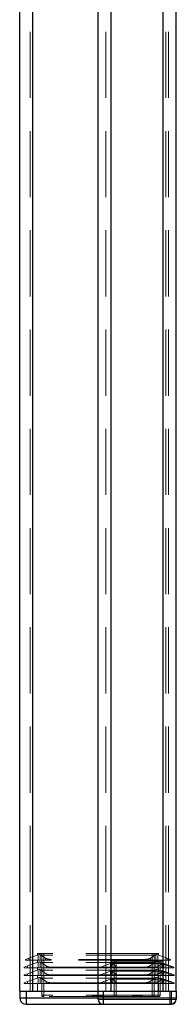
# Model space of a CAD drawing. Header units: millimetres. Extents: x 8 to 290, y 2 to 202.
# Tile 177 of 189: x 236 to 239, y 140 to 159. Entities that reach past the tile are written whole.
import ezdxf

# ---------------------------------------------------------------- set-up
doc = ezdxf.new("R2010")
doc.units = ezdxf.units.MM
doc.linetypes.add('HIDDEN', pattern=[1.905, 1.27, -0.635])

msp = doc.modelspace()

# ---------------------------------------------------------------- linework, layer by layer
at = {"color": 7, "linetype": 'HIDDEN', "lineweight": 18}
for p, q in [((237.77247, 140.08584), (237.77247, 175.78584)), ((237.87247, 140.08584), (237.87247, 175.78584)), ((237.87247, 140.66084), (237.87247, 175.78584)), ((238.87247, 140.08584), (238.87247, 175.78584)), ((238.87247, 140.66084), (238.87247, 175.78584)), ((238.97247, 140.08584), (238.97247, 175.78584)), ((237.87247, 140.66084), (237.87247, 175.63584)), ((238.87247, 140.66084), (238.87247, 175.63584)), ((236.37247, 140.08584), (236.37247, 173.13584)), ((238.87247, 140.66084), (238.87247, 173.13584)), ((236.32247, 140.08584), (236.32247, 172.88584)), ((236.37247, 140.08584), (236.37247, 172.89089)), ((238.87247, 140.66084), (238.87247, 172.89089)), ((238.92247, 140.08584), (238.92247, 172.88584)), ((236.47587, 140.78602), (236.29747, 140.72108)), ((236.45997, 140.81084), (236.45997, 140.78023)), ((236.58497, 140.81084), (236.45997, 140.81084)), ((236.49658, 140.79356), (236.47587, 140.78602)), ((236.47587, 140.68584), (236.47587, 140.78602)), ((236.61547, 140.72108), (236.51247, 140.78602)), ((236.51247, 140.78602), (236.51247, 140.68584)), ((236.54481, 140.81084), (236.54481, 140.01084)), ((236.58497, 140.78023), (236.58497, 140.81084)), ((238.65997, 140.81084), (236.58497, 140.81084)), ((236.58497, 140.01084), (236.58497, 140.81084)), ((238.73246, 140.78602), (238.62946, 140.72108)), ((238.65997, 140.81084), (238.65997, 140.78023)), ((238.78497, 140.81084), (238.65997, 140.81084)), ((238.65997, 140.81084), (238.65997, 140.01084)), ((238.70012, 140.01084), (238.70012, 140.81084)), ((238.73246, 140.68584), (238.73246, 140.78602)), ((238.74836, 140.79356), (238.76907, 140.78602)), ((238.76907, 140.78602), (238.76907, 140.68584)), ((238.94747, 140.72108), (238.76907, 140.78602)), ((238.78497, 140.78023), (238.78497, 140.81084)), ((236.29747, 140.72108), (236.23497, 140.69834)), ((236.23497, 140.68584), (236.23497, 140.69834)), ((236.29747, 140.68584), (236.23497, 140.68584)), ((236.47587, 140.64512), (236.27247, 140.57108)), ((236.29747, 140.68584), (236.29747, 140.72108)), ((236.47587, 140.68584), (236.29747, 140.68584)), ((236.45997, 140.63933), (236.45997, 140.68584)), ((236.47587, 140.68584), (236.49658, 140.68584)), ((236.47587, 140.64512), (236.49658, 140.65265)), ((236.47587, 140.53584), (236.47587, 140.64512)), ((236.49658, 140.68584), (236.51247, 140.68584)), ((236.61547, 140.68584), (236.51247, 140.68584)), ((236.6299, 140.57108), (236.51247, 140.64512)), ((236.51247, 140.64512), (236.51247, 140.53584)), ((238.65997, 140.78023), (236.58497, 140.78023)), ((236.58497, 140.63933), (236.58497, 140.68584)), ((238.65997, 140.63933), (236.58497, 140.63933)), ((236.61547, 140.68584), (236.61547, 140.72108)), ((236.72372, 140.68584), (236.61547, 140.68584)), ((238.52121, 140.69834), (236.72372, 140.69834)), ((236.72372, 140.69834), (236.72372, 140.68584)), ((238.52121, 140.68584), (236.72372, 140.68584)), ((237.67247, 140.54834), (237.86303, 140.61769)), ((237.88276, 140.62488), (237.86303, 140.61769)), ((237.86303, 140.53584), (237.86303, 140.61769)), ((237.87247, 140.66084), (237.87247, 140.62113)), ((237.87247, 140.66084), (237.97247, 140.66084)), ((237.87247, 140.53584), (237.87247, 140.62113)), ((237.90176, 140.63179), (237.88276, 140.62488)), ((237.89652, 140.61779), (237.89652, 140.53584)), ((237.89652, 140.61779), (237.98997, 140.54834)), ((237.93231, 140.66084), (237.93231, 140.01084)), ((237.97247, 140.66084), (237.97247, 140.62113)), ((237.97247, 140.66084), (238.77247, 140.66084)), ((237.97247, 140.01084), (237.97247, 140.66084)), ((237.97247, 140.62113), (238.77247, 140.62113)), ((238.52121, 140.68584), (238.52121, 140.69834)), ((238.62946, 140.68584), (238.52121, 140.68584)), ((238.73246, 140.64512), (238.61503, 140.57108)), ((238.62946, 140.68584), (238.62946, 140.72108)), ((238.73246, 140.68584), (238.62946, 140.68584)), ((238.65997, 140.68584), (238.65997, 140.63933)), ((238.73246, 140.68584), (238.74836, 140.68584)), ((238.73246, 140.53584), (238.73246, 140.64512)), ((238.74836, 140.68584), (238.76907, 140.68584)), ((238.74836, 140.65265), (238.76907, 140.64512)), ((238.75497, 140.54834), (238.84842, 140.61779)), ((238.94747, 140.68584), (238.76907, 140.68584)), ((238.76907, 140.64512), (238.76907, 140.53584)), ((238.97247, 140.57108), (238.76907, 140.64512)), ((238.77247, 140.66084), (238.87247, 140.66084)), ((238.77247, 140.66084), (238.77247, 140.62113)), ((238.77247, 140.66084), (238.77247, 140.01084)), ((238.78497, 140.63933), (238.78497, 140.68584)), ((238.81262, 140.01084), (238.81262, 140.66084)), ((238.84318, 140.63179), (238.86217, 140.62488)), ((238.84842, 140.53584), (238.84842, 140.61779)), ((238.88191, 140.61769), (238.86217, 140.62488)), ((238.87247, 140.66084), (238.87247, 140.62113)), ((238.87247, 140.53584), (238.87247, 140.62113)), ((238.88191, 140.61769), (238.88191, 140.53584)), ((238.88191, 140.61769), (239.07247, 140.54834)), ((238.94747, 140.68584), (238.94747, 140.72108)), ((239.00997, 140.69834), (238.94747, 140.72108)), ((239.00997, 140.68584), (238.94747, 140.68584)), ((239.00997, 140.69834), (239.00997, 140.68584)), ((236.27247, 140.57108), (236.20997, 140.54834)), ((236.20997, 140.53584), (236.20997, 140.54834)), ((236.27247, 140.53584), (236.20997, 140.53584)), ((236.27247, 140.42108), (236.20997, 140.39834)), ((236.27247, 140.53584), (236.27247, 140.57108)), ((236.47587, 140.53584), (236.27247, 140.53584)), ((236.47587, 140.49512), (236.27247, 140.42108)), ((236.27247, 140.38584), (236.27247, 140.42108)), ((236.45997, 140.48933), (236.45997, 140.53584)), ((236.47587, 140.53584), (236.49658, 140.53584)), ((236.47587, 140.49512), (236.49658, 140.50265)), ((236.47587, 140.38584), (236.47587, 140.49512)), ((236.49658, 140.53584), (236.51247, 140.53584)), ((236.6299, 140.53584), (236.51247, 140.53584)), ((236.6299, 140.42108), (236.51247, 140.49512)), ((236.51247, 140.49512), (236.51247, 140.38584)), ((236.58497, 140.48933), (236.58497, 140.53584)), ((238.65997, 140.48933), (236.58497, 140.48933)), ((236.6299, 140.53584), (236.6299, 140.57108)), ((236.73816, 140.53584), (236.6299, 140.53584)), ((236.6299, 140.38584), (236.6299, 140.42108)), ((237.98997, 140.54834), (236.73816, 140.54834)), ((236.73816, 140.54834), (236.73816, 140.53584)), ((237.67247, 140.53584), (236.73816, 140.53584)), ((237.66497, 140.39834), (237.86303, 140.47042)), ((237.67247, 140.54834), (237.67247, 140.53584)), ((237.67247, 140.53584), (237.86303, 140.53584)), ((237.89652, 140.53584), (237.86303, 140.53584)), ((237.87892, 140.47621), (237.86303, 140.47042)), ((237.86303, 140.38584), (237.86303, 140.47042)), ((237.87247, 140.53584), (237.87247, 140.47386)), ((237.87247, 140.38584), (237.87247, 140.47386)), ((237.89811, 140.48319), (237.87892, 140.47621)), ((237.89652, 140.53584), (237.98997, 140.53584)), ((237.89652, 140.46779), (237.89652, 140.38584)), ((237.89652, 140.46779), (237.98997, 140.39834)), ((237.97247, 140.53584), (237.97247, 140.47113)), ((237.97247, 140.47113), (238.77247, 140.47113)), ((237.98997, 140.54834), (237.98997, 140.53584)), ((237.98997, 140.54834), (238.75497, 140.54834)), ((237.98997, 140.53584), (238.75497, 140.53584)), ((238.50678, 140.53584), (238.50678, 140.54834)), ((238.61503, 140.53584), (238.61503, 140.57108)), ((238.73246, 140.49512), (238.61503, 140.42108)), ((238.61503, 140.38584), (238.61503, 140.42108)), ((238.65997, 140.48933), (238.65997, 140.53584)), ((238.73246, 140.38584), (238.73246, 140.49512)), ((238.74836, 140.50265), (238.76907, 140.49512)), ((238.75497, 140.54834), (238.75497, 140.53584)), ((238.75497, 140.53584), (238.84842, 140.53584)), ((238.75497, 140.39834), (238.84842, 140.46779)), ((238.76907, 140.38584), (238.76907, 140.49512)), ((238.97247, 140.42108), (238.76907, 140.49512)), ((238.77247, 140.47113), (238.77247, 140.53584)), ((238.78497, 140.53584), (238.78497, 140.48933)), ((238.86601, 140.47621), (238.84683, 140.48319)), ((238.88191, 140.53584), (238.84842, 140.53584)), ((238.84842, 140.38584), (238.84842, 140.46779)), ((238.88191, 140.47042), (238.86601, 140.47621)), ((238.87247, 140.53584), (238.87247, 140.47386)), ((238.87247, 140.38584), (238.87247, 140.47386)), ((238.88191, 140.53584), (239.07247, 140.53584)), ((238.88191, 140.47042), (238.88191, 140.38584)), ((238.88191, 140.47042), (239.07997, 140.39834)), ((239.03497, 140.54834), (238.97247, 140.57108)), ((239.03497, 140.39834), (238.97247, 140.42108)), ((239.03497, 140.54834), (239.03497, 140.53584)), ((239.07247, 140.54834), (239.07247, 140.53584)), ((236.20997, 140.38584), (236.20997, 140.39834)), ((236.27247, 140.38584), (236.20997, 140.38584)), ((236.20997, 140.24834), (236.27247, 140.27108)), ((236.20997, 140.24834), (236.20997, 140.23584)), ((236.27247, 140.23584), (236.20997, 140.23584)), ((236.47587, 140.38584), (236.27247, 140.38584)), ((236.27247, 140.27108), (236.47587, 140.34512)), ((236.27247, 140.27108), (236.27247, 140.23584)), ((236.47587, 140.23584), (236.27247, 140.23584)), ((236.45997, 140.33933), (236.45997, 140.38584)), ((236.45997, 140.23584), (236.45997, 140.08584)), ((236.47587, 140.38584), (236.49658, 140.38584)), ((236.49658, 140.35265), (236.47587, 140.34512)), ((236.47587, 140.23584), (236.47587, 140.34512)), ((236.47587, 140.23584), (236.49658, 140.23584)), ((236.49658, 140.38584), (236.51247, 140.38584)), ((236.49658, 140.23584), (236.51247, 140.23584)), ((236.6299, 140.38584), (236.51247, 140.38584)), ((236.51247, 140.34512), (236.6299, 140.27108)), ((236.51247, 140.23584), (236.51247, 140.34512)), ((236.6299, 140.23584), (236.51247, 140.23584)), ((236.58497, 140.38584), (236.58497, 140.33933)), ((238.65997, 140.33933), (236.58497, 140.33933)), ((236.58497, 140.08584), (236.58497, 140.23584)), ((236.73816, 140.38584), (236.6299, 140.38584)), ((236.6299, 140.23584), (236.6299, 140.27108)), ((236.73816, 140.23584), (236.6299, 140.23584)), ((237.98997, 140.39834), (236.73816, 140.39834)), ((236.73816, 140.39834), (236.73816, 140.38584)), ((237.66497, 140.38584), (236.73816, 140.38584)), ((236.73816, 140.24834), (237.98997, 140.24834)), ((236.73816, 140.24834), (236.73816, 140.23584)), ((237.66497, 140.23584), (236.73816, 140.23584)), ((237.66497, 140.39834), (237.66497, 140.38584)), ((237.66497, 140.38584), (237.86303, 140.38584)), ((237.66497, 140.24834), (237.86303, 140.32042)), ((237.66497, 140.23584), (237.66497, 140.24834)), ((237.66497, 140.23584), (237.86303, 140.23584)), ((237.89652, 140.38584), (237.86303, 140.38584)), ((237.87892, 140.32621), (237.86303, 140.32042)), ((237.86303, 140.23584), (237.86303, 140.32042)), ((237.89652, 140.23584), (237.86303, 140.23584)), ((237.87247, 140.38584), (237.87247, 140.32386)), ((237.87247, 140.23584), (237.87247, 140.32386)), ((237.87247, 140.08584), (237.87247, 140.23584)), ((237.89811, 140.33319), (237.87892, 140.32621)), ((237.89652, 140.38584), (237.98997, 140.38584)), ((237.89652, 140.31779), (237.89652, 140.23584)), ((237.89652, 140.31779), (237.98997, 140.24834)), ((237.89652, 140.23584), (237.98997, 140.23584)), ((237.97247, 140.38584), (237.97247, 140.32113)), ((237.97247, 140.32113), (238.77247, 140.32113)), ((237.97247, 140.23584), (237.97247, 140.08584)), ((237.98997, 140.39834), (237.98997, 140.38584)), ((237.98997, 140.39834), (238.75497, 140.39834)), ((237.98997, 140.38584), (238.75497, 140.38584)), ((237.98997, 140.24834), (237.98997, 140.23584)), ((237.98997, 140.24834), (238.75497, 140.24834)), ((237.98997, 140.23584), (238.75497, 140.23584)), ((238.50678, 140.38584), (238.50678, 140.39834)), ((238.50678, 140.24834), (238.50678, 140.23584)), ((238.61503, 140.27108), (238.73246, 140.34512)), ((238.61503, 140.27108), (238.61503, 140.23584)), ((238.65997, 140.33933), (238.65997, 140.38584)), ((238.65997, 140.08584), (238.65997, 140.23584)), ((238.73246, 140.23584), (238.73246, 140.34512)), ((238.74836, 140.35265), (238.76907, 140.34512)), ((238.75497, 140.39834), (238.75497, 140.38584)), ((238.75497, 140.38584), (238.84842, 140.38584)), ((238.75497, 140.24834), (238.84842, 140.31779)), ((238.75497, 140.24834), (238.75497, 140.23584)), ((238.75497, 140.23584), (238.84842, 140.23584)), ((238.76907, 140.23584), (238.76907, 140.34512)), ((238.76907, 140.34512), (238.97247, 140.27108)), ((238.77247, 140.38584), (238.77247, 140.32113)), ((238.77247, 140.23584), (238.77247, 140.08584)), ((238.78497, 140.38584), (238.78497, 140.33933)), ((238.78497, 140.08584), (238.78497, 140.23584)), ((238.84683, 140.33319), (238.86601, 140.32621)), ((238.84842, 140.38584), (238.88191, 140.38584)), ((238.84842, 140.23584), (238.84842, 140.31779)), ((238.88191, 140.23584), (238.84842, 140.23584)), ((238.88191, 140.32042), (238.86601, 140.32621)), ((238.87247, 140.38584), (238.87247, 140.32386)), ((238.87247, 140.23584), (238.87247, 140.32386)), ((238.87247, 140.23584), (238.87247, 140.08584)), ((238.88191, 140.38584), (239.07997, 140.38584)), ((238.88191, 140.32042), (238.88191, 140.23584)), ((238.88191, 140.32042), (239.07997, 140.24834)), ((238.88191, 140.23584), (239.07997, 140.23584)), ((238.97247, 140.27108), (239.03497, 140.24834)), ((239.03497, 140.39834), (239.03497, 140.38584)), ((239.03497, 140.24834), (239.03497, 140.23584)), ((239.07997, 140.39834), (239.07997, 140.38584)), ((239.07997, 140.24834), (239.07997, 140.23584)), ((236.24747, 139.96084), (236.24747, 140.08584)), ((237.72247, 140.08584), (237.72247, 139.93584)), ((238.99747, 140.08584), (238.99747, 139.96084)), ((239.02247, 140.08584), (239.02247, 139.93584)), ((236.24747, 139.96084), (236.12247, 139.96084)), ((238.99747, 139.96084), (236.24747, 139.96084)), ((236.24747, 139.83584), (236.24747, 139.96084)), ((236.58497, 140.01084), (236.54481, 140.01084)), ((236.54481, 140.01084), (236.58497, 140.01084)), ((236.56981, 139.98584), (236.58497, 139.98584)), ((236.58497, 139.98584), (236.58497, 140.01084)), ((238.65997, 140.01084), (236.58497, 140.01084)), ((236.58497, 140.01084), (236.58497, 139.98584)), ((237.95731, 139.98584), (236.58497, 139.98584)), ((237.51432, 139.98584), (237.51432, 139.99834)), ((237.72822, 139.99834), (237.51432, 139.99834)), ((237.52827, 139.98584), (237.52827, 139.99834)), ((237.54687, 139.98584), (237.54687, 139.99834)), ((237.62247, 139.96084), (238.99747, 139.96084)), ((237.72247, 139.93584), (237.62247, 139.93584)), ((237.69567, 139.98584), (237.69567, 139.99834)), ((237.71427, 139.99834), (237.71427, 139.98584)), ((239.02247, 139.93584), (237.72247, 139.93584)), ((237.72247, 139.93584), (237.72247, 139.83584)), ((237.72822, 139.99834), (237.72822, 139.98584)), ((237.97247, 140.01084), (237.93231, 140.01084)), ((237.93231, 140.01084), (237.97247, 140.01084)), ((237.95731, 139.98584), (237.97247, 139.98584)), ((237.97247, 139.98584), (237.97247, 140.01084)), ((237.97247, 140.01084), (238.77247, 140.01084)), ((237.97247, 139.98584), (237.97247, 140.01084)), ((237.97247, 139.98584), (238.77247, 139.98584)), ((238.29161, 139.98584), (238.29161, 139.99584)), ((238.29181, 139.99584), (238.29181, 139.98584)), ((238.29444, 139.98584), (238.29444, 139.99584)), ((238.30498, 139.99584), (238.29444, 139.99584)), ((238.29951, 139.99584), (238.29951, 139.98584)), ((238.30234, 139.99584), (238.30234, 139.98584)), ((238.30336, 139.99584), (238.30336, 139.98584)), ((238.30407, 139.99584), (238.30407, 139.98584)), ((238.30498, 139.98584), (238.30498, 139.99584)), ((238.43432, 139.99584), (238.30498, 139.99584)), ((238.30569, 139.99584), (238.30569, 139.98584)), ((238.30629, 139.99584), (238.30629, 139.98584)), ((238.31328, 139.99584), (238.31328, 139.98584)), ((238.31472, 139.98584), (238.31472, 139.99584)), ((238.31723, 139.99584), (238.31723, 139.98584)), ((238.31885, 139.98584), (238.31885, 139.99584)), ((238.31916, 139.99584), (238.31916, 139.98584)), ((238.31926, 139.98584), (238.31926, 139.99584)), ((238.32206, 139.99584), (238.32206, 139.98584)), ((238.32767, 139.98584), (238.32767, 139.99584)), ((238.32898, 139.98584), (238.32898, 139.99584)), ((238.32929, 139.98584), (238.32929, 139.99584)), ((238.3302, 139.99584), (238.3302, 139.98584)), ((238.33152, 139.99584), (238.33152, 139.98584)), ((238.33273, 139.99584), (238.33273, 139.98584)), ((238.34428, 139.98584), (238.34428, 139.99584)), ((238.34914, 139.99584), (238.34914, 139.98584)), ((238.35086, 139.99584), (238.35086, 139.98584)), ((238.35461, 139.99584), (238.35461, 139.98584)), ((238.35532, 139.99584), (238.35532, 139.98584)), ((238.35684, 139.98584), (238.35684, 139.99584)), ((238.35694, 139.98584), (238.35694, 139.99584)), ((238.35704, 139.98584), (238.35704, 139.99584)), ((238.35785, 139.98584), (238.35785, 139.99584)), ((238.3601, 139.98584), (238.3601, 139.99584)), ((238.36049, 139.98584), (238.36049, 139.99584)), ((238.36099, 139.98584), (238.36099, 139.99584)), ((238.3612, 139.98584), (238.3612, 139.99584)), ((238.36138, 139.98584), (238.36138, 139.99584)), ((238.3617, 139.98584), (238.3617, 139.99584)), ((238.36233, 139.98584), (238.36233, 139.99584)), ((238.36272, 139.99584), (238.36272, 139.98584)), ((238.36393, 139.99584), (238.36393, 139.98584)), ((238.36525, 139.99584), (238.36525, 139.98584)), ((238.3692, 139.99584), (238.3692, 139.98584)), ((238.37052, 139.98584), (238.37052, 139.99584)), ((238.37305, 139.99584), (238.37305, 139.98584)), ((238.37697, 139.98584), (238.37697, 139.99584)), ((238.38936, 139.98584), (238.38936, 139.99584)), ((238.39003, 139.98584), (238.39003, 139.99584)), ((238.39017, 139.99584), (238.39017, 139.98584)), ((238.39027, 139.98584), (238.39027, 139.99584)), ((238.39047, 139.98584), (238.39047, 139.99584)), ((238.39128, 139.99584), (238.39128, 139.98584)), ((238.39189, 139.99584), (238.39189, 139.98584)), ((238.39493, 139.99584), (238.39493, 139.98584)), ((238.39513, 139.99584), (238.39513, 139.98584)), ((238.39665, 139.99584), (238.39665, 139.98584)), ((238.40364, 139.98584), (238.40364, 139.99584)), ((238.40374, 139.99584), (238.40374, 139.98584)), ((238.40759, 139.98584), (238.40759, 139.99584)), ((238.4081, 139.99584), (238.4081, 139.98584)), ((238.40992, 139.99584), (238.40992, 139.98584)), ((238.41438, 139.99584), (238.41438, 139.98584)), ((238.41499, 139.99584), (238.41499, 139.98584)), ((238.41724, 139.99584), (238.41724, 139.98584)), ((238.41944, 139.98584), (238.41944, 139.99584)), ((238.42197, 139.98584), (238.42197, 139.99584)), ((238.42208, 139.99584), (238.42208, 139.98584)), ((238.42228, 139.98584), (238.42228, 139.99584)), ((238.42378, 139.98584), (238.42378, 139.99584)), ((238.42505, 139.98584), (238.42505, 139.99584)), ((238.43432, 139.99584), (238.43432, 139.98584)), ((238.43768, 139.98584), (238.43768, 139.99584)), ((238.44576, 139.98584), (238.44576, 139.99584)), ((238.44732, 139.98584), (238.44732, 139.99584)), ((238.45285, 139.98584), (238.45285, 139.99584)), ((238.46264, 139.98584), (238.46264, 139.99584)), ((238.47313, 139.98584), (238.47313, 139.99584)), ((238.70012, 140.01084), (238.65997, 140.01084)), ((238.65997, 140.01084), (238.65997, 139.98584)), ((238.65997, 140.01084), (238.70012, 140.01084)), ((238.65997, 139.98584), (238.65997, 140.01084)), ((238.81262, 140.01084), (238.77247, 140.01084)), ((238.77247, 139.98584), (238.77247, 140.01084)), ((238.77247, 140.01084), (238.81262, 140.01084)), ((238.77247, 139.98584), (238.77247, 140.01084)), ((238.77247, 139.98584), (238.78762, 139.98584)), ((238.99747, 139.96084), (239.12247, 139.96084)), ((238.99747, 139.96084), (238.99747, 139.83584)), ((239.12247, 139.96084), (238.99747, 139.96084)), ((238.99747, 139.96084), (238.99747, 139.83584)), ((239.12247, 139.93584), (239.02247, 139.93584)), ((239.02247, 139.93584), (239.02247, 139.83584))]:
    msp.add_line(p, q, dxfattribs=at)
at = {"color": 7, "linetype": 'Continuous', "lineweight": 25}
for p, q in [((238.87247, 140.08584), (238.87247, 175.63584)), ((239.12247, 140.08584), (239.12247, 175.63584)), ((237.87247, 140.08584), (237.87247, 173.13584)), ((236.12247, 140.08584), (236.12247, 172.88584)), ((236.37247, 140.08584), (236.37247, 172.88584)), ((237.62247, 140.08584), (237.62247, 172.88584)), ((236.12247, 140.08584), (236.12247, 139.96084)), ((236.12247, 140.08584), (236.24747, 140.08584)), ((236.24747, 140.08584), (236.24747, 139.96084)), ((236.24747, 140.08584), (237.62247, 140.08584)), ((236.37247, 140.08584), (237.62247, 140.08584)), ((237.62247, 139.93584), (237.62247, 140.08584)), ((237.62247, 140.08584), (237.72247, 140.08584)), ((237.72247, 140.08584), (237.72247, 139.93584)), ((237.72247, 140.08584), (239.02247, 140.08584)), ((237.87247, 140.08584), (238.87247, 140.08584)), ((239.02247, 140.08584), (239.02247, 139.93584)), ((239.02247, 140.08584), (239.12247, 140.08584)), ((239.12247, 140.08584), (239.12247, 139.93584)), ((236.12247, 139.96084), (236.24747, 139.96084)), ((236.24747, 139.96084), (236.24747, 139.83584)), ((236.24747, 139.96084), (237.62247, 139.96084)), ((237.62247, 139.93584), (237.72247, 139.93584)), ((237.72247, 139.93584), (239.02247, 139.93584)), ((237.72247, 139.93584), (237.72247, 139.83584)), ((239.02247, 139.93584), (239.12247, 139.93584)), ((239.02247, 139.93584), (239.02247, 139.83584)), ((236.24747, 139.83584), (237.72247, 139.83584)), ((237.72247, 139.83584), (239.02247, 139.83584))]:
    msp.add_line(p, q, dxfattribs=at)
for centre, radius, start, end in [((236.24747, 139.96084), 0.125, 180, 270), ((237.72247, 139.93584), 0.1, 180, 270), ((239.02247, 139.93584), 0.1, 270, 0)]:
    msp.add_arc(centre, radius, start, end, dxfattribs=at)
at = {"color": 7, "linetype": 'HIDDEN', "lineweight": 18}
for centre, radius, start, end in [((236.56981, 140.01084), 0.025, 180, 270), ((237.95731, 140.01084), 0.025, 180, 270), ((238.67512, 140.01084), 0.025, 270, 0), ((238.78762, 140.01084), 0.025, 270, 0), ((238.99747, 139.96084), 0.125, 270, 0)]:
    msp.add_arc(centre, radius, start, end, dxfattribs=at)
for centre, major_axis, start_param, end_param in [((236.58497, 140.82573), (0.125, 0), 3.92699082, 4.71238898), ((236.42587, 140.76782), (0.1, 0), 0.52359878, 0.78539816), ((238.65997, 140.82573), (0.125, 0), 4.71238898, 5.49778714), ((238.81907, 140.76782), (0.1, 0), 2.35619449, 2.61799388), ((236.58497, 140.68483), (0.125, 0), 3.92699082, 4.71238898), ((236.42587, 140.62692), (0.1, 0), 0.52359878, 0.78539816), ((236.72372, 140.74383), (0.125, 0), 3.66519143, 4.71238898), ((237.82916, 140.60579), (0.075, 0), 0.45538871, 0.77455994), ((237.97247, 140.65753), (0.1, 0), 3.92699082, 4.71238898), ((238.52121, 140.74383), (0.125, 0), 4.71238898, 5.75958653), ((238.65997, 140.68483), (0.125, 0), 4.71238898, 5.49778714), ((238.81907, 140.62692), (0.1, 0), 2.35619449, 2.61799388), ((238.77247, 140.65753), (0.1, 0), 4.71238898, 5.49778714), ((238.91578, 140.60579), (0.075, 0), 2.36703271, 2.68620394), ((236.58497, 140.53483), (0.125, 0), 3.92699082, 4.71238898), ((236.42587, 140.47692), (0.1, 0), 0.52359878, 0.78539816), ((236.73816, 140.59383), (0.125, 0), 3.66519143, 4.71238898), ((236.73816, 140.44383), (0.125, 0), 3.66519143, 4.71238898), ((237.82916, 140.45579), (0.075, 0), 0.45538871, 0.84530666), ((237.97247, 140.50753), (0.1, 0), 3.87393292, 4.71238898), ((238.50678, 140.59383), (0.125, 0), 4.71238898, 5.75958653), ((238.50678, 140.44383), (0.125, 0), 4.71238898, 5.75958653), ((238.65997, 140.53483), (0.125, 0), 4.71238898, 5.49778714), ((238.81907, 140.47692), (0.1, 0), 2.35619449, 2.61799388), ((238.77247, 140.50753), (0.1, 0), 4.71238898, 5.55084504), ((238.91578, 140.45579), (0.075, 0), 2.29628599, 2.68620394), ((236.58497, 140.38483), (0.125, 0), 3.92699082, 4.71238898), ((236.42587, 140.32692), (0.1, 0), 0.52359878, 0.78539816), ((236.73816, 140.29383), (0.125, 0), 3.66519143, 4.71238898), ((237.82916, 140.30579), (0.075, 0), 0.45538871, 0.84530666), ((237.97247, 140.35753), (0.1, 0), 3.87393292, 4.71238898), ((238.50678, 140.29383), (0.125, 0), 4.71238898, 5.75958653), ((238.65997, 140.38483), (0.125, 0), 4.71238898, 5.49778714), ((238.81907, 140.32692), (0.1, 0), 2.35619449, 2.61799388), ((238.77247, 140.35753), (0.1, 0), 4.71238898, 5.55084504), ((238.91578, 140.30579), (0.075, 0), 2.29628599, 2.68620394)]:
    msp.add_ellipse(centre, major_axis=major_axis, ratio=0.36397023, start_param=start_param, end_param=end_param, dxfattribs=at)
for points, knots in [([(238.29275, 139.99584), (238.29254, 139.99584), (238.29175, 139.99584), (238.29178, 139.99584), (238.29181, 139.99584)], [0, 0, 0, 0, 0.26582921, 1, 1, 1, 1]), ([(238.47313, 139.99584), (238.47273, 139.99584), (238.47201, 139.99584), (238.46455, 139.99584), (238.45355, 139.99584), (238.43968, 139.99584), (238.42998, 139.99584), (238.42505, 139.99584)], [0, 0, 0, 0, 0.25209078, 0.44470596, 0.63812902, 0.81603285, 1, 1, 1, 1])]:
    msp.add_open_spline(points, degree=3, knots=knots, dxfattribs=at)

doc.saveas('drawing.dxf')
